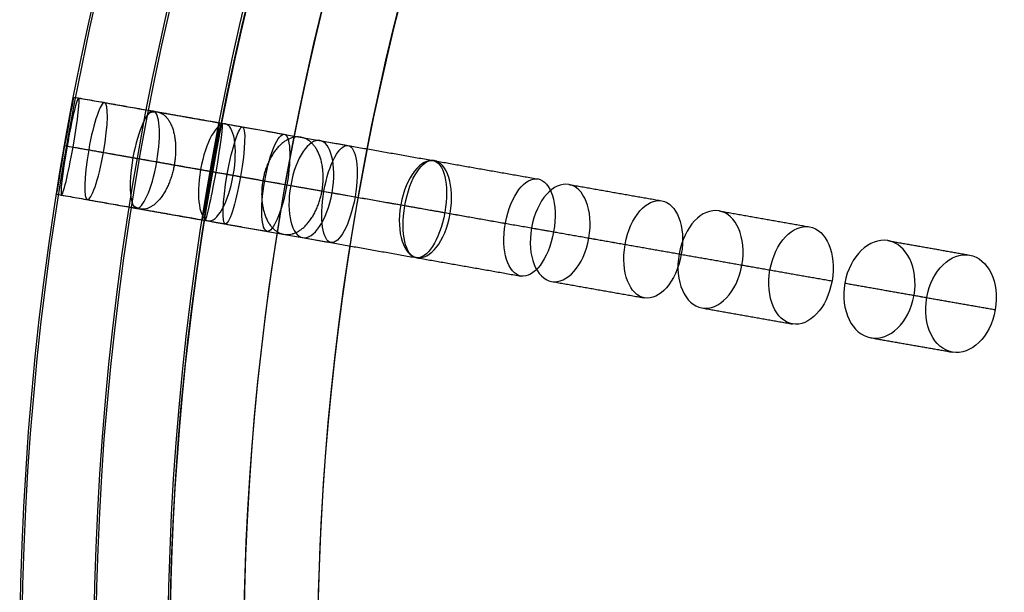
# Model space of a CAD drawing. Header units: millimetres. Extents: x -60 to 60, y -60 to 60.
# Tile 16 of 61: x -60 to -40, y 1 to 13. Entities that reach past the tile are written whole.
import ezdxf

# ---------------------------------------------------------------- set-up
doc = ezdxf.new("R2010")
doc.units = ezdxf.units.MM
doc.header["$MEASUREMENT"] = 0
doc.layers.add('Metal', color=7, linetype='Continuous', true_color=0xb2b2b2)
doc.layers.add('Opal glass', color=7, linetype='Continuous', true_color=0x7b7b7b)

msp = doc.modelspace()

# ---------------------------------------------------------------- linework, layer by layer
at = {"layer": 'Metal'}
for centre, radius in [((0.397, -0.384, 97.154), 56.961), ((0.397, -0.384, 93.154), 53.961), ((0.397, -0.384, 100.154), 53.961)]:
    msp.add_circle(centre, radius, dxfattribs=at)
for centre, radius, start, end in [((0.39, -0.346, 97.154), 60, 0, 180), ((0.39, -0.346, 107.154), 60, 0, 180), ((0.39, -0.346, 97.154), 60, 0, 180), ((0.39, -0.346, 97.154), 58.5, 0, 180), ((0.39, -0.346, 97.154), 57, 0, 180), ((0.39, -0.346, 107.154), 57, 0, 180), ((0.39, -0.346, 97.154), 57, 0, 180), ((0.397, -0.384, 107.154), 56.961, 105.0362, 275.9739), ((0.397, -0.384, 107.154), 56.961, 105.0362, 275.9739), ((0.397, -0.384, 102.154), 56.961, 105.5646, 265.3355), ((0.397, -0.384, 107.154), 55.461, 105.159, 275.8511), ((0.397, -0.384, 107.154), 53.961, 105.2887, 275.7214), ((0.397, -0.384, 107.154), 53.961, 105.2887, 275.7214)]:
    msp.add_arc(centre, radius, start, end, dxfattribs=at)
for points, knots in [([(-58.698, 10.073, 99.337), (-58.602, 10.618, 99.337), (-58.517, 11.056, 99.787), (-58.517, 11.056, 100.34), (-58.517, 11.056, 100.892), (-58.602, 10.619, 101.344), (-58.698, 10.073, 101.344), (-58.795, 9.527, 101.344), (-58.864, 9.086, 100.892), (-58.864, 9.086, 100.34), (-58.864, 9.086, 99.787), (-58.795, 9.527, 99.337), (-58.698, 10.073, 99.337)], [0, 0, 0, 0, 1.740253, 1.740253, 1.740253, 3.481483, 3.481483, 3.481483, 5.222714, 5.222714, 5.222714, 6.962967, 6.962967, 6.962967, 6.962967]), ([(-58.698, 10.073, 104.425), (-58.6, 10.63, 104.425), (-58.517, 11.056, 104.897), (-58.517, 11.056, 105.449), (-58.517, 11.056, 106.001), (-58.6, 10.631, 106.477), (-58.698, 10.073, 106.477), (-58.797, 9.515, 106.477), (-58.864, 9.086, 106.001), (-58.864, 9.086, 105.449), (-58.864, 9.086, 104.897), (-58.797, 9.516, 104.425), (-58.698, 10.073, 104.425)], [0, 0, 0, 0, 1.75927, 1.75927, 1.75927, 3.521381, 3.521381, 3.521381, 5.283492, 5.283492, 5.283492, 7.042763, 7.042763, 7.042763, 7.042763]), ([(-58.698, 10.073, 99.337), (-58.602, 10.618, 99.337), (-58.517, 11.056, 99.787), (-58.517, 11.056, 100.34), (-58.517, 11.056, 100.892), (-58.602, 10.619, 101.344), (-58.698, 10.073, 101.344), (-58.795, 9.527, 101.344), (-58.864, 9.086, 100.892), (-58.864, 9.086, 100.34), (-58.864, 9.086, 99.787), (-58.795, 9.527, 99.337), (-58.698, 10.073, 99.337)], [0, 0, 0, 0, 1.740253, 1.740253, 1.740253, 3.481483, 3.481483, 3.481483, 5.222714, 5.222714, 5.222714, 6.962967, 6.962967, 6.962967, 6.962967]), ([(-58.698, 10.073, 104.425), (-58.6, 10.63, 104.425), (-58.517, 11.056, 104.897), (-58.517, 11.056, 105.449), (-58.517, 11.056, 106.001), (-58.6, 10.631, 106.477), (-58.698, 10.073, 106.477), (-58.797, 9.515, 106.477), (-58.864, 9.086, 106.001), (-58.864, 9.086, 105.449), (-58.864, 9.086, 104.897), (-58.797, 9.516, 104.425), (-58.698, 10.073, 104.425)], [0, 0, 0, 0, 1.75927, 1.75927, 1.75927, 3.521381, 3.521381, 3.521381, 5.283492, 5.283492, 5.283492, 7.042763, 7.042763, 7.042763, 7.042763]), ([(-58.648, 10.064, 109.639), (-58.548, 10.628, 109.639), (-58.447, 11.044, 110.124), (-58.415, 11.038, 110.675), (-58.383, 11.033, 111.226), (-58.428, 10.606, 111.711), (-58.528, 10.043, 111.711), (-58.627, 9.479, 111.711), (-58.73, 9.063, 111.226), (-58.762, 9.069, 110.675), (-58.794, 9.074, 110.124), (-58.747, 9.5, 109.639), (-58.648, 10.064, 109.639)], [0, 0, 0, 0, 1.771564, 1.771564, 1.771564, 3.542858, 3.542858, 3.542858, 5.314153, 5.314153, 5.314153, 7.085717, 7.085717, 7.085717, 7.085717]), ([(-58.648, 10.064, 109.639), (-58.548, 10.628, 109.639), (-58.447, 11.044, 110.124), (-58.415, 11.038, 110.675), (-58.383, 11.033, 111.226), (-58.428, 10.606, 111.711), (-58.528, 10.043, 111.711), (-58.627, 9.479, 111.711), (-58.73, 9.063, 111.226), (-58.762, 9.069, 110.675), (-58.794, 9.074, 110.124), (-58.747, 9.5, 109.639), (-58.648, 10.064, 109.639)], [0, 0, 0, 0, 1.771564, 1.771564, 1.771564, 3.542858, 3.542858, 3.542858, 5.314153, 5.314153, 5.314153, 7.085717, 7.085717, 7.085717, 7.085717]), ([(-58.211, 9.987, 114.842), (-58.111, 10.556, 114.842), (-57.967, 10.959, 115.334), (-57.888, 10.945, 115.88), (-57.809, 10.931, 116.425), (-57.811, 10.503, 116.916), (-57.911, 9.934, 116.916), (-58.011, 9.365, 116.916), (-58.157, 8.962, 116.425), (-58.236, 8.976, 115.88), (-58.315, 8.99, 115.334), (-58.312, 9.418, 114.842), (-58.211, 9.987, 114.842)], [0, 0, 0, 0, 1.781258, 1.781258, 1.781258, 3.562118, 3.562118, 3.562118, 5.342978, 5.342978, 5.342978, 7.124236, 7.124236, 7.124236, 7.124236]), ([(-58.211, 9.987, 114.842), (-58.111, 10.556, 114.842), (-57.967, 10.959, 115.334), (-57.888, 10.945, 115.88), (-57.809, 10.931, 116.425), (-57.811, 10.503, 116.916), (-57.911, 9.934, 116.916), (-58.011, 9.365, 116.916), (-58.157, 8.962, 116.425), (-58.236, 8.976, 115.88), (-58.315, 8.99, 115.334), (-58.312, 9.418, 114.842), (-58.211, 9.987, 114.842)], [0, 0, 0, 0, 1.781258, 1.781258, 1.781258, 3.562118, 3.562118, 3.562118, 5.342978, 5.342978, 5.342978, 7.124236, 7.124236, 7.124236, 7.124236]), ([(-57.312, 9.828, 120.075), (-57.211, 10.4, 120.075), (-57.024, 10.793, 120.563), (-56.898, 10.771, 121.099), (-56.772, 10.748, 121.636), (-56.729, 10.315, 122.123), (-56.83, 9.743, 122.123), (-56.931, 9.172, 122.123), (-57.119, 8.779, 121.636), (-57.245, 8.801, 121.099), (-57.372, 8.823, 120.563), (-57.413, 9.256, 120.075), (-57.312, 9.828, 120.075)], [0, 0, 0, 0, 1.78617, 1.78617, 1.78617, 3.57187, 3.57187, 3.57187, 5.35757, 5.35757, 5.35757, 7.143741, 7.143741, 7.143741, 7.143741]), ([(-57.312, 9.828, 120.075), (-57.211, 10.4, 120.075), (-57.024, 10.793, 120.563), (-56.898, 10.771, 121.099), (-56.772, 10.748, 121.636), (-56.729, 10.315, 122.123), (-56.83, 9.743, 122.123), (-56.931, 9.172, 122.123), (-57.119, 8.779, 121.636), (-57.245, 8.801, 121.099), (-57.372, 8.823, 120.563), (-57.413, 9.256, 120.075), (-57.312, 9.828, 120.075)], [0, 0, 0, 0, 1.78617, 1.78617, 1.78617, 3.57187, 3.57187, 3.57187, 5.35757, 5.35757, 5.35757, 7.143741, 7.143741, 7.143741, 7.143741]), ([(-55.942, 9.587, 125.266), (-55.841, 10.161, 125.266), (-55.61, 10.544, 125.746), (-55.438, 10.513, 126.268), (-55.265, 10.483, 126.791), (-55.178, 10.043, 127.269), (-55.279, 9.47, 127.269), (-55.38, 8.896, 127.269), (-55.612, 8.513, 126.791), (-55.785, 8.544, 126.268), (-55.958, 8.574, 125.746), (-56.043, 9.013, 125.266), (-55.942, 9.587, 125.266)], [0, 0, 0, 0, 1.789798, 1.789798, 1.789798, 3.579069, 3.579069, 3.579069, 5.36834, 5.36834, 5.36834, 7.158138, 7.158138, 7.158138, 7.158138]), ([(-55.942, 9.587, 125.266), (-55.841, 10.161, 125.266), (-55.61, 10.544, 125.746), (-55.438, 10.513, 126.268), (-55.265, 10.483, 126.791), (-55.178, 10.043, 127.269), (-55.279, 9.47, 127.269), (-55.38, 8.896, 127.269), (-55.612, 8.513, 126.791), (-55.785, 8.544, 126.268), (-55.958, 8.574, 125.746), (-56.043, 9.013, 125.266), (-55.942, 9.587, 125.266)], [0, 0, 0, 0, 1.789798, 1.789798, 1.789798, 3.579069, 3.579069, 3.579069, 5.36834, 5.36834, 5.36834, 7.158138, 7.158138, 7.158138, 7.158138]), ([(-55.744, 9.552, 99.09), (-55.84, 9.006, 99.09), (-55.909, 8.565, 99.54), (-55.909, 8.565, 100.093), (-55.909, 8.565, 100.645), (-55.84, 9.006, 101.097), (-55.744, 9.552, 101.097), (-55.648, 10.098, 101.097), (-55.562, 10.535, 100.645), (-55.562, 10.535, 100.093), (-55.562, 10.535, 99.54), (-55.648, 10.097, 99.09), (-55.744, 9.552, 99.09)], [0, 0, 0, 0, 1.740233, 1.740233, 1.740233, 3.481495, 3.481495, 3.481495, 5.222758, 5.222758, 5.222758, 6.962991, 6.962991, 6.962991, 6.962991]), ([(-55.744, 9.552, 103.74), (-55.842, 8.995, 103.74), (-55.909, 8.565, 104.211), (-55.909, 8.565, 104.763), (-55.909, 8.565, 105.315), (-55.842, 8.994, 105.791), (-55.744, 9.552, 105.791), (-55.646, 10.11, 105.791), (-55.562, 10.535, 105.315), (-55.562, 10.535, 104.763), (-55.562, 10.535, 104.211), (-55.646, 10.109, 103.74), (-55.744, 9.552, 103.74)], [0, 0, 0, 0, 1.759201, 1.759201, 1.759201, 3.521393, 3.521393, 3.521393, 5.283586, 5.283586, 5.283586, 7.042787, 7.042787, 7.042787, 7.042787]), ([(-55.744, 9.552, 99.09), (-55.84, 9.006, 99.09), (-55.909, 8.565, 99.54), (-55.909, 8.565, 100.093), (-55.909, 8.565, 100.645), (-55.84, 9.006, 101.097), (-55.744, 9.552, 101.097), (-55.648, 10.098, 101.097), (-55.562, 10.535, 100.645), (-55.562, 10.535, 100.093), (-55.562, 10.535, 99.54), (-55.648, 10.097, 99.09), (-55.744, 9.552, 99.09)], [0, 0, 0, 0, 1.740233, 1.740233, 1.740233, 3.481495, 3.481495, 3.481495, 5.222758, 5.222758, 5.222758, 6.962991, 6.962991, 6.962991, 6.962991]), ([(-55.744, 9.552, 103.74), (-55.842, 8.995, 103.74), (-55.909, 8.565, 104.211), (-55.909, 8.565, 104.763), (-55.909, 8.565, 105.315), (-55.842, 8.994, 105.791), (-55.744, 9.552, 105.791), (-55.646, 10.11, 105.791), (-55.562, 10.535, 105.315), (-55.562, 10.535, 104.763), (-55.562, 10.535, 104.211), (-55.646, 10.109, 103.74), (-55.744, 9.552, 103.74)], [0, 0, 0, 0, 1.759201, 1.759201, 1.759201, 3.521393, 3.521393, 3.521393, 5.283586, 5.283586, 5.283586, 7.042787, 7.042787, 7.042787, 7.042787]), ([(-55.725, 9.548, 108.627), (-55.825, 8.982, 108.627), (-55.878, 8.56, 109.117), (-55.854, 8.556, 109.668), (-55.83, 8.552, 110.219), (-55.735, 8.966, 110.708), (-55.635, 9.533, 110.708), (-55.535, 10.099, 110.708), (-55.483, 10.521, 110.219), (-55.507, 10.525, 109.668), (-55.531, 10.53, 109.117), (-55.625, 10.115, 108.627), (-55.725, 9.548, 108.627)], [0, 0, 0, 0, 1.775599, 1.775599, 1.775599, 3.550861, 3.550861, 3.550861, 5.326123, 5.326123, 5.326123, 7.101722, 7.101722, 7.101722, 7.101722]), ([(-55.725, 9.548, 108.627), (-55.825, 8.982, 108.627), (-55.878, 8.56, 109.117), (-55.854, 8.556, 109.668), (-55.83, 8.552, 110.219), (-55.735, 8.966, 110.708), (-55.635, 9.533, 110.708), (-55.535, 10.099, 110.708), (-55.483, 10.521, 110.219), (-55.507, 10.525, 109.668), (-55.531, 10.53, 109.117), (-55.625, 10.115, 108.627), (-55.725, 9.548, 108.627)], [0, 0, 0, 0, 1.775599, 1.775599, 1.775599, 3.550861, 3.550861, 3.550861, 5.326123, 5.326123, 5.326123, 7.101722, 7.101722, 7.101722, 7.101722]), ([(-55.399, 9.491, 113.464), (-55.5, 8.919, 113.464), (-55.51, 8.495, 113.963), (-55.44, 8.483, 114.509), (-55.369, 8.47, 115.056), (-55.232, 8.872, 115.554), (-55.131, 9.444, 115.554), (-55.03, 10.016, 115.554), (-55.022, 10.44, 115.056), (-55.092, 10.452, 114.509), (-55.162, 10.465, 113.963), (-55.298, 10.063, 113.464), (-55.399, 9.491, 113.464)], [0, 0, 0, 0, 1.786583, 1.786583, 1.786583, 3.572664, 3.572664, 3.572664, 5.358745, 5.358745, 5.358745, 7.145328, 7.145328, 7.145328, 7.145328]), ([(-55.399, 9.491, 113.464), (-55.5, 8.919, 113.464), (-55.51, 8.495, 113.963), (-55.44, 8.483, 114.509), (-55.369, 8.47, 115.056), (-55.232, 8.872, 115.554), (-55.131, 9.444, 115.554), (-55.03, 10.016, 115.554), (-55.022, 10.44, 115.056), (-55.092, 10.452, 114.509), (-55.162, 10.465, 113.963), (-55.298, 10.063, 113.464), (-55.399, 9.491, 113.464)], [0, 0, 0, 0, 1.786583, 1.786583, 1.786583, 3.572664, 3.572664, 3.572664, 5.358745, 5.358745, 5.358745, 7.145328, 7.145328, 7.145328, 7.145328]), ([(-54.641, 9.357, 118.398), (-54.742, 8.782, 118.398), (-54.708, 8.354, 118.895), (-54.591, 8.333, 119.433), (-54.474, 8.312, 119.971), (-54.293, 8.703, 120.467), (-54.191, 9.278, 120.467), (-54.09, 9.853, 120.467), (-54.126, 10.282, 119.971), (-54.243, 10.303, 119.433), (-54.36, 10.323, 118.895), (-54.54, 9.932, 118.398), (-54.641, 9.357, 118.398)], [0, 0, 0, 0, 1.79217, 1.79217, 1.79217, 3.583746, 3.583746, 3.583746, 5.375322, 5.375322, 5.375322, 7.167492, 7.167492, 7.167492, 7.167492]), ([(-54.641, 9.357, 118.398), (-54.742, 8.782, 118.398), (-54.708, 8.354, 118.895), (-54.591, 8.333, 119.433), (-54.474, 8.312, 119.971), (-54.293, 8.703, 120.467), (-54.191, 9.278, 120.467), (-54.09, 9.853, 120.467), (-54.126, 10.282, 119.971), (-54.243, 10.303, 119.433), (-54.36, 10.323, 118.895), (-54.54, 9.932, 118.398), (-54.641, 9.357, 118.398)], [0, 0, 0, 0, 1.79217, 1.79217, 1.79217, 3.583746, 3.583746, 3.583746, 5.375322, 5.375322, 5.375322, 7.167492, 7.167492, 7.167492, 7.167492]), ([(-54.114, 9.264, 130.326), (-54.012, 9.839, 130.326), (-53.74, 10.214, 130.792), (-53.521, 10.175, 131.296), (-53.303, 10.137, 131.801), (-53.173, 9.691, 132.265), (-53.275, 9.116, 132.265), (-53.376, 8.542, 132.265), (-53.65, 8.167, 131.801), (-53.869, 8.206, 131.296), (-54.087, 8.244, 130.792), (-54.215, 8.69, 130.326), (-54.114, 9.264, 130.326)], [0, 0, 0, 0, 1.791387, 1.791387, 1.791387, 3.582223, 3.582223, 3.582223, 5.373059, 5.373059, 5.373059, 7.164447, 7.164447, 7.164447, 7.164447]), ([(-54.114, 9.264, 130.326), (-54.012, 9.839, 130.326), (-53.74, 10.214, 130.792), (-53.521, 10.175, 131.296), (-53.303, 10.137, 131.801), (-53.173, 9.691, 132.265), (-53.275, 9.116, 132.265), (-53.376, 8.542, 132.265), (-53.65, 8.167, 131.801), (-53.869, 8.206, 131.296), (-54.087, 8.244, 130.792), (-54.215, 8.69, 130.326), (-54.114, 9.264, 130.326)], [0, 0, 0, 0, 1.791387, 1.791387, 1.791387, 3.582223, 3.582223, 3.582223, 5.373059, 5.373059, 5.373059, 7.164447, 7.164447, 7.164447, 7.164447]), ([(-53.44, 9.145, 123.318), (-53.541, 8.568, 123.318), (-53.462, 8.134, 123.807), (-53.298, 8.105, 124.333), (-53.135, 8.076, 124.858), (-52.91, 8.457, 125.346), (-52.808, 9.034, 125.346), (-52.706, 9.611, 125.346), (-52.788, 10.046, 124.858), (-52.951, 10.075, 124.333), (-53.115, 10.104, 123.807), (-53.338, 9.723, 123.318), (-53.44, 9.145, 123.318)], [0, 0, 0, 0, 1.796305, 1.796305, 1.796305, 3.591944, 3.591944, 3.591944, 5.387583, 5.387583, 5.387583, 7.183888, 7.183888, 7.183888, 7.183888]), ([(-53.44, 9.145, 123.318), (-53.541, 8.568, 123.318), (-53.462, 8.134, 123.807), (-53.298, 8.105, 124.333), (-53.135, 8.076, 124.858), (-52.91, 8.457, 125.346), (-52.808, 9.034, 125.346), (-52.706, 9.611, 125.346), (-52.788, 10.046, 124.858), (-52.951, 10.075, 124.333), (-53.115, 10.104, 123.807), (-53.338, 9.723, 123.318), (-53.44, 9.145, 123.318)], [0, 0, 0, 0, 1.796305, 1.796305, 1.796305, 3.591944, 3.591944, 3.591944, 5.387583, 5.387583, 5.387583, 7.183888, 7.183888, 7.183888, 7.183888]), ([(-51.881, 8.871, 135.131), (-51.78, 9.444, 135.131), (-51.469, 9.813, 135.575), (-51.207, 9.767, 136.058), (-50.945, 9.721, 136.541), (-50.778, 9.267, 136.983), (-50.879, 8.694, 136.983), (-50.98, 8.12, 136.983), (-51.293, 7.751, 136.541), (-51.554, 7.798, 136.058), (-51.816, 7.844, 135.575), (-51.983, 8.297, 135.131), (-51.881, 8.871, 135.131)], [0, 0, 0, 0, 1.789505, 1.789505, 1.789505, 3.578488, 3.578488, 3.578488, 5.36747, 5.36747, 5.36747, 7.156975, 7.156975, 7.156975, 7.156975]), ([(-51.881, 8.871, 135.131), (-51.78, 9.444, 135.131), (-51.469, 9.813, 135.575), (-51.207, 9.767, 136.058), (-50.945, 9.721, 136.541), (-50.778, 9.267, 136.983), (-50.879, 8.694, 136.983), (-50.98, 8.12, 136.983), (-51.293, 7.751, 136.541), (-51.554, 7.798, 136.058), (-51.816, 7.844, 135.575), (-51.983, 8.297, 135.131), (-51.881, 8.871, 135.131)], [0, 0, 0, 0, 1.789505, 1.789505, 1.789505, 3.578488, 3.578488, 3.578488, 5.36747, 5.36747, 5.36747, 7.156975, 7.156975, 7.156975, 7.156975]), ([(-51.799, 8.856, 128.144), (-51.901, 8.278, 128.144), (-51.778, 7.837, 128.62), (-51.569, 7.8, 129.128), (-51.36, 7.763, 129.636), (-51.092, 8.136, 130.11), (-50.99, 8.714, 130.11), (-50.888, 9.292, 130.11), (-51.013, 9.733, 129.636), (-51.222, 9.77, 129.128), (-51.431, 9.807, 128.62), (-51.697, 9.434, 128.144), (-51.799, 8.856, 128.144)], [0, 0, 0, 0, 1.79812, 1.79812, 1.79812, 3.595541, 3.595541, 3.595541, 5.392963, 5.392963, 5.392963, 7.191082, 7.191082, 7.191082, 7.191082]), ([(-51.799, 8.856, 128.144), (-51.901, 8.278, 128.144), (-51.778, 7.837, 128.62), (-51.569, 7.8, 129.128), (-51.36, 7.763, 129.636), (-51.092, 8.136, 130.11), (-50.99, 8.714, 130.11), (-50.888, 9.292, 130.11), (-51.013, 9.733, 129.636), (-51.222, 9.77, 129.128), (-51.431, 9.807, 128.62), (-51.697, 9.434, 128.144), (-51.799, 8.856, 128.144)], [0, 0, 0, 0, 1.79812, 1.79812, 1.79812, 3.595541, 3.595541, 3.595541, 5.392963, 5.392963, 5.392963, 7.191082, 7.191082, 7.191082, 7.191082]), ([(-49.758, 8.496, 132.766), (-49.86, 7.919, 132.766), (-49.697, 7.47, 133.22), (-49.444, 7.426, 133.708), (-49.192, 7.381, 134.195), (-48.884, 7.747, 134.648), (-48.782, 8.324, 134.648), (-48.68, 8.901, 134.648), (-48.844, 9.351, 134.195), (-49.097, 9.395, 133.708), (-49.35, 9.44, 133.22), (-49.656, 9.073, 132.766), (-49.758, 8.496, 132.766)], [0, 0, 0, 0, 1.79597, 1.79597, 1.79597, 3.591281, 3.591281, 3.591281, 5.386591, 5.386591, 5.386591, 7.182562, 7.182562, 7.182562, 7.182562]), ([(-49.758, 8.496, 132.766), (-49.86, 7.919, 132.766), (-49.697, 7.47, 133.22), (-49.444, 7.426, 133.708), (-49.192, 7.381, 134.195), (-48.884, 7.747, 134.648), (-48.782, 8.324, 134.648), (-48.68, 8.901, 134.648), (-48.844, 9.351, 134.195), (-49.097, 9.395, 133.708), (-49.35, 9.44, 133.22), (-49.656, 9.073, 132.766), (-49.758, 8.496, 132.766)], [0, 0, 0, 0, 1.79597, 1.79597, 1.79597, 3.591281, 3.591281, 3.591281, 5.386591, 5.386591, 5.386591, 7.182562, 7.182562, 7.182562, 7.182562]), ([(-49.229, 8.403, 139.733), (-49.128, 8.978, 139.733), (-48.777, 9.339, 140.155), (-48.475, 9.285, 140.612), (-48.172, 9.232, 141.07), (-47.965, 8.772, 141.49), (-48.066, 8.198, 141.49), (-48.168, 7.624, 141.49), (-48.519, 7.262, 141.07), (-48.822, 7.316, 140.612), (-49.125, 7.369, 140.155), (-49.331, 7.828, 139.733), (-49.229, 8.403, 139.733)], [0, 0, 0, 0, 1.791385, 1.791385, 1.791385, 3.582219, 3.582219, 3.582219, 5.373052, 5.373052, 5.373052, 7.164437, 7.164437, 7.164437, 7.164437]), ([(-49.229, 8.403, 139.733), (-49.128, 8.978, 139.733), (-48.777, 9.339, 140.155), (-48.475, 9.285, 140.612), (-48.172, 9.232, 141.07), (-47.965, 8.772, 141.49), (-48.066, 8.198, 141.49), (-48.168, 7.624, 141.49), (-48.519, 7.262, 141.07), (-48.822, 7.316, 140.612), (-49.125, 7.369, 140.155), (-49.331, 7.828, 139.733), (-49.229, 8.403, 139.733)], [0, 0, 0, 0, 1.791385, 1.791385, 1.791385, 3.582219, 3.582219, 3.582219, 5.373052, 5.373052, 5.373052, 7.164437, 7.164437, 7.164437, 7.164437]), ([(-47.331, 8.068, 137.169), (-47.433, 7.49, 137.169), (-47.23, 7.035, 137.603), (-46.936, 6.983, 138.066), (-46.641, 6.931, 138.528), (-46.294, 7.29, 138.96), (-46.192, 7.868, 138.96), (-46.09, 8.446, 138.96), (-46.294, 8.901, 138.528), (-46.588, 8.953, 138.066), (-46.883, 9.005, 137.603), (-47.229, 8.646, 137.169), (-47.331, 8.068, 137.169)], [0, 0, 0, 0, 1.798117, 1.798117, 1.798117, 3.595536, 3.595536, 3.595536, 5.392954, 5.392954, 5.392954, 7.191071, 7.191071, 7.191071, 7.191071]), ([(-47.331, 8.068, 137.169), (-47.433, 7.49, 137.169), (-47.23, 7.035, 137.603), (-46.936, 6.983, 138.066), (-46.641, 6.931, 138.528), (-46.294, 7.29, 138.96), (-46.192, 7.868, 138.96), (-46.09, 8.446, 138.96), (-46.294, 8.901, 138.528), (-46.588, 8.953, 138.066), (-46.883, 9.005, 137.603), (-47.229, 8.646, 137.169), (-47.331, 8.068, 137.169)], [0, 0, 0, 0, 1.798117, 1.798117, 1.798117, 3.595536, 3.595536, 3.595536, 5.392954, 5.392954, 5.392954, 7.191071, 7.191071, 7.191071, 7.191071]), ([(-46.236, 7.875, 144.01), (-46.137, 8.436, 144.01), (-45.767, 8.808, 144.384), (-45.425, 8.748, 144.813), (-45.084, 8.688, 145.243), (-44.862, 8.211, 145.616), (-44.961, 7.65, 145.616), (-45.06, 7.09, 145.616), (-45.431, 6.718, 145.243), (-45.773, 6.778, 144.813), (-46.114, 6.838, 144.384), (-46.335, 7.315, 144.01), (-46.236, 7.875, 144.01)], [0, 0, 0, 0, 1.765808, 1.765808, 1.765808, 3.531415, 3.531415, 3.531415, 5.297022, 5.297022, 5.297022, 7.06283, 7.06283, 7.06283, 7.06283]), ([(-46.236, 7.875, 144.01), (-46.137, 8.436, 144.01), (-45.767, 8.808, 144.384), (-45.425, 8.748, 144.813), (-45.084, 8.688, 145.243), (-44.862, 8.211, 145.616), (-44.961, 7.65, 145.616), (-45.06, 7.09, 145.616), (-45.431, 6.718, 145.243), (-45.773, 6.778, 144.813), (-46.114, 6.838, 144.384), (-46.335, 7.315, 144.01), (-46.236, 7.875, 144.01)], [0, 0, 0, 0, 1.765808, 1.765808, 1.765808, 3.531415, 3.531415, 3.531415, 5.297022, 5.297022, 5.297022, 7.06283, 7.06283, 7.06283, 7.06283]), ([(-44.393, 7.55, 141.521), (-44.492, 6.988, 141.521), (-44.273, 6.514, 141.902), (-43.938, 6.455, 142.336), (-43.602, 6.395, 142.77), (-43.234, 6.766, 143.15), (-43.134, 7.328, 143.15), (-43.035, 7.891, 143.15), (-43.255, 8.365, 142.77), (-43.59, 8.424, 142.336), (-43.926, 8.483, 141.902), (-44.294, 8.113, 141.521), (-44.393, 7.55, 141.521)], [0, 0, 0, 0, 1.769106, 1.769106, 1.769106, 3.537959, 3.537959, 3.537959, 5.306813, 5.306813, 5.306813, 7.075919, 7.075919, 7.075919, 7.075919]), ([(-44.393, 7.55, 141.521), (-44.492, 6.988, 141.521), (-44.273, 6.514, 141.902), (-43.938, 6.455, 142.336), (-43.602, 6.395, 142.77), (-43.234, 6.766, 143.15), (-43.134, 7.328, 143.15), (-43.035, 7.891, 143.15), (-43.255, 8.365, 142.77), (-43.59, 8.424, 142.336), (-43.926, 8.483, 141.902), (-44.294, 8.113, 141.521), (-44.393, 7.55, 141.521)], [0, 0, 0, 0, 1.769106, 1.769106, 1.769106, 3.537959, 3.537959, 3.537959, 5.306813, 5.306813, 5.306813, 7.075919, 7.075919, 7.075919, 7.075919]), ([(-42.875, 7.283, 148.019), (-42.776, 7.841, 148.019), (-42.377, 8.21, 148.362), (-42, 8.144, 148.759), (-41.623, 8.077, 149.157), (-41.374, 7.593, 149.499), (-41.472, 7.035, 149.499), (-41.57, 6.477, 149.499), (-41.97, 6.108, 149.157), (-42.347, 6.174, 148.759), (-42.724, 6.241, 148.362), (-42.973, 6.724, 148.019), (-42.875, 7.283, 148.019)], [0, 0, 0, 0, 1.761644, 1.761644, 1.761644, 3.52313, 3.52313, 3.52313, 5.284617, 5.284617, 5.284617, 7.04626, 7.04626, 7.04626, 7.04626]), ([(-42.875, 7.283, 148.019), (-42.776, 7.841, 148.019), (-42.377, 8.21, 148.362), (-42, 8.144, 148.759), (-41.623, 8.077, 149.157), (-41.374, 7.593, 149.499), (-41.472, 7.035, 149.499), (-41.57, 6.477, 149.499), (-41.97, 6.108, 149.157), (-42.347, 6.174, 148.759), (-42.724, 6.241, 148.362), (-42.973, 6.724, 148.019), (-42.875, 7.283, 148.019)], [0, 0, 0, 0, 1.761644, 1.761644, 1.761644, 3.52313, 3.52313, 3.52313, 5.284617, 5.284617, 5.284617, 7.04626, 7.04626, 7.04626, 7.04626]), ([(-41.214, 6.99, 145.42), (-41.313, 6.43, 145.42), (-41.066, 5.948, 145.768), (-40.694, 5.883, 146.171), (-40.322, 5.817, 146.573), (-39.924, 6.185, 146.921), (-39.825, 6.745, 146.921), (-39.727, 7.305, 146.921), (-39.974, 7.787, 146.573), (-40.346, 7.852, 146.171), (-40.719, 7.918, 145.768), (-41.115, 7.55, 145.42), (-41.214, 6.99, 145.42)], [0, 0, 0, 0, 1.76442, 1.76442, 1.76442, 3.528644, 3.528644, 3.528644, 5.292867, 5.292867, 5.292867, 7.057287, 7.057287, 7.057287, 7.057287]), ([(-41.214, 6.99, 145.42), (-41.313, 6.43, 145.42), (-41.066, 5.948, 145.768), (-40.694, 5.883, 146.171), (-40.322, 5.817, 146.573), (-39.924, 6.185, 146.921), (-39.825, 6.745, 146.921), (-39.727, 7.305, 146.921), (-39.974, 7.787, 146.573), (-40.346, 7.852, 146.171), (-40.719, 7.918, 145.768), (-41.115, 7.55, 145.42), (-41.214, 6.99, 145.42)], [0, 0, 0, 0, 1.76442, 1.76442, 1.76442, 3.528644, 3.528644, 3.528644, 5.292867, 5.292867, 5.292867, 7.057287, 7.057287, 7.057287, 7.057287])]:
    msp.add_open_spline(points, degree=3, knots=knots, dxfattribs=at)
for points in [[(-58.517, 11.056, 100.34), (-57.039, 10.796, 100.216), (-55.562, 10.535, 100.093)], [(-58.517, 11.056, 105.449), (-57.039, 10.796, 105.106), (-55.562, 10.535, 104.763)], [(-58.415, 11.038, 110.675), (-56.961, 10.782, 110.171), (-55.507, 10.525, 109.668)], [(-57.888, 10.945, 115.88), (-56.49, 10.699, 115.195), (-55.092, 10.452, 114.509)], [(-56.898, 10.771, 121.099), (-55.571, 10.537, 120.266), (-54.243, 10.303, 119.433)], [(-55.438, 10.513, 126.268), (-54.194, 10.294, 125.3), (-52.951, 10.075, 124.333)], [(-58.698, 10.073, 99.337), (-57.221, 9.812, 99.213), (-55.744, 9.552, 99.09)], [(-58.698, 10.073, 101.344), (-57.221, 9.812, 101.22), (-55.744, 9.552, 101.097)], [(-58.698, 10.073, 104.425), (-57.221, 9.812, 104.083), (-55.744, 9.552, 103.74)], [(-58.698, 10.073, 106.477), (-57.221, 9.812, 106.134), (-55.744, 9.552, 105.791)], [(-58.648, 10.064, 109.639), (-57.186, 9.806, 109.133), (-55.725, 9.548, 108.627)], [(-58.528, 10.043, 111.711), (-57.081, 9.788, 111.209), (-55.635, 9.533, 110.708)], [(-58.211, 9.987, 114.842), (-56.805, 9.739, 114.153), (-55.399, 9.491, 113.464)], [(-53.521, 10.175, 131.296), (-52.372, 9.973, 130.212), (-51.222, 9.77, 129.128)], [(-57.911, 9.934, 116.916), (-56.521, 9.689, 116.235), (-55.131, 9.444, 115.554)], [(-57.312, 9.828, 120.075), (-55.976, 9.593, 119.236), (-54.641, 9.357, 118.398)], [(-56.83, 9.743, 122.123), (-55.511, 9.511, 121.295), (-54.191, 9.278, 120.467)], [(-55.942, 9.587, 125.266), (-54.691, 9.366, 124.292), (-53.44, 9.145, 123.318)], [(-51.207, 9.767, 136.058), (-50.152, 9.581, 134.883), (-49.097, 9.395, 133.708)], [(-55.279, 9.47, 127.269), (-54.043, 9.252, 126.308), (-52.808, 9.034, 125.346)], [(-54.114, 9.264, 130.326), (-52.957, 9.06, 129.235), (-51.799, 8.856, 128.144)], [(-48.475, 9.285, 140.612), (-47.532, 9.119, 139.339), (-46.588, 8.953, 138.066)], [(-58.864, 9.086, 100.34), (-57.386, 8.826, 100.216), (-55.909, 8.565, 100.093)], [(-58.864, 9.086, 105.449), (-57.386, 8.826, 105.106), (-55.909, 8.565, 104.763)], [(-58.762, 9.069, 110.675), (-57.308, 8.812, 110.171), (-55.854, 8.556, 109.668)], [(-53.275, 9.116, 132.265), (-52.132, 8.915, 131.187), (-50.99, 8.714, 130.11)], [(-58.236, 8.976, 115.88), (-56.838, 8.729, 115.195), (-55.44, 8.483, 114.509)], [(-57.245, 8.801, 121.099), (-55.918, 8.567, 120.266), (-54.591, 8.333, 119.433)], [(-51.881, 8.871, 135.131), (-50.82, 8.683, 133.949), (-49.758, 8.496, 132.766)], [(-50.879, 8.694, 136.983), (-49.83, 8.509, 135.815), (-48.782, 8.324, 134.648)], [(-45.425, 8.748, 144.813), (-44.508, 8.586, 143.575), (-43.59, 8.424, 142.336)], [(-55.785, 8.544, 126.268), (-54.542, 8.324, 125.3), (-53.298, 8.105, 124.333)], [(-49.229, 8.403, 139.733), (-48.28, 8.236, 138.451), (-47.331, 8.068, 137.169)], [(-53.869, 8.206, 131.296), (-52.719, 8.003, 130.212), (-51.569, 7.8, 129.128)], [(-48.066, 8.198, 141.49), (-47.129, 8.033, 140.225), (-46.192, 7.868, 138.96)], [(-42, 8.144, 148.759), (-41.173, 7.998, 147.465), (-40.346, 7.852, 146.171)], [(-51.554, 7.798, 136.058), (-50.499, 7.612, 134.883), (-49.444, 7.426, 133.708)], [(-46.236, 7.875, 144.01), (-45.315, 7.713, 142.766), (-44.393, 7.55, 141.521)], [(-44.961, 7.65, 145.616), (-44.048, 7.489, 144.383), (-43.134, 7.328, 143.15)], [(-48.822, 7.316, 140.612), (-47.879, 7.15, 139.339), (-46.936, 6.983, 138.066)], [(-42.875, 7.283, 148.019), (-42.044, 7.136, 146.719), (-41.214, 6.99, 145.42)], [(-41.472, 7.035, 149.499), (-40.649, 6.89, 148.21), (-39.825, 6.745, 146.921)], [(-45.773, 6.778, 144.813), (-44.855, 6.616, 143.575), (-43.938, 6.455, 142.336)], [(-42.347, 6.174, 148.759), (-41.52, 6.028, 147.465), (-40.694, 5.883, 146.171)]]:
    msp.add_open_spline(points, degree=2, dxfattribs=at)
for points, weights, knots in [([(-56.979, 10.74, 120.799), (-56.897, 10.771, 120.922), (-56.819, 10.757, 121.05), (-56.301, 10.665, 121.9), (-56.475, 9.681, 121.9), (-56.649, 8.696, 121.9), (-57.166, 8.787, 121.05), (-57.244, 8.801, 120.922), (-57.311, 8.858, 120.799)], [0.906112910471, 0.941286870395, 1, 0.707106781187, 1, 0.707106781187, 1, 0.941286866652, 0.906112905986], [1.255916, 1.255916, 1.255916, 1.570796, 1.570796, 3.141593, 3.141593, 4.712389, 4.712389, 5.02727, 5.02727, 5.02727]), ([(-54.678, 9.364, 124.281), (-54.504, 10.349, 124.281), (-53.905, 10.243, 125.075), (-53.306, 10.137, 125.869), (-53.479, 9.152, 125.869), (-53.653, 8.168, 125.869), (-54.252, 8.273, 125.075), (-54.851, 8.379, 124.281), (-54.678, 9.364, 124.281)], [1, 0.707106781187, 1, 0.707106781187, 1, 0.707106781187, 1, 0.707106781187, 1], [0, 0, 0, 1.570796, 1.570796, 3.141593, 3.141593, 4.712389, 4.712389, 6.283185, 6.283185, 6.283185])]:
    msp.add_rational_spline(points, weights, degree=2, knots=knots, dxfattribs=at)
at = {"layer": 'Opal glass'}
for centre, radius in [((0.397, -0.384, 97.154), 59.961), ((0.397, -0.384, 57.154), 59.961), ((0.397, -0.384, 97.154), 59.961), ((0.397, -0.384, 97.154), 58.461), ((0.397, -0.384, 93.154), 56.961), ((0.397, -0.384, 57.154), 56.961), ((0.397, -0.384, 97.154), 56.961), ((0.397, -0.384, 93.154), 56.961), ((0.397, -0.384, 93.154), 55.461), ((0.397, -0.384, 93.154), 53.961)]:
    msp.add_circle(centre, radius, dxfattribs=at)

doc.saveas('drawing.dxf')
